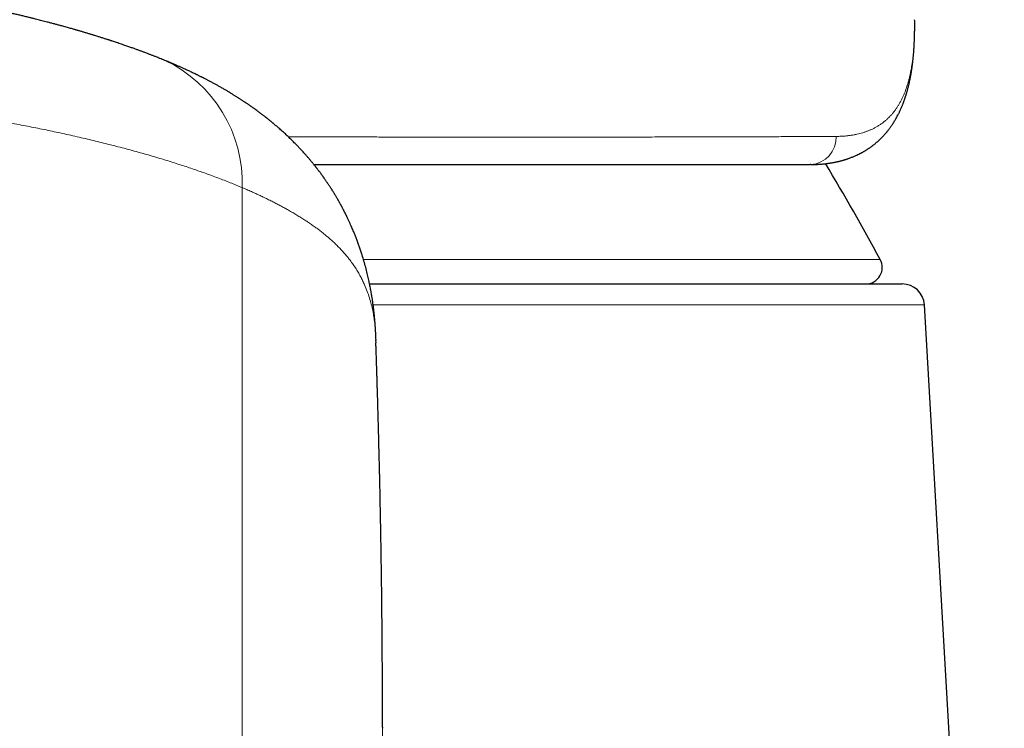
# Model space of a CAD drawing. Header units: millimetres. Extents: x 8 to 601, y 12 to 507.
# Tile 118 of 151: x 323 to 340, y 451 to 463. Entities that reach past the tile are written whole.
import ezdxf

# ---------------------------------------------------------------- set-up
doc = ezdxf.new("R2010")
doc.units = ezdxf.units.MM

msp = doc.modelspace()

# ---------------------------------------------------------------- linework, layer by layer
at = {"color": 7, "linetype": 'Continuous', "lineweight": 30}
for p, q in [((338.846, 463.333), (338.845, 463.339)), ((336.966, 460.721), (336.955, 460.72)), ((328.992, 458.562), (338.622, 458.562)), ((340.467, 433.137), (339.022, 458.185)), ((329.108, 457.496), (329.107, 457.545)), ((329.225, 450.55), (329.225, 450.529))]:
    msp.add_line(p, q, dxfattribs=at)
at = {"color": 8, "linetype": 'Continuous', "lineweight": 0}
for p, q in [((338.841, 462.994), (338.841, 462.96)), ((326.689, 442.165), (326.689, 460.303)), ((328.881, 459.005), (338.224, 459.005)), ((339.022, 458.185), (329.056, 458.185)), ((329.225, 450.529), (329.223, 449.612))]:
    msp.add_line(p, q, dxfattribs=at)
at = {"color": 8, "linetype": 'Continuous', "lineweight": 0, "flags": 128}
msp.add_lwpolyline([(338.828, 462.78), (338.828, 462.745), (338.827, 462.726)], dxfattribs=at)
at = {"color": 8, "linetype": 'Continuous', "lineweight": 0}
for centre, radius, start, end in [((324.248, 460.394), 2.442, 357.8697, 64.7925), ((336.939, 461.206), 0.486, 273.1917, 2.678)]:
    msp.add_arc(centre, radius, start, end, dxfattribs=at)
at = {"color": 7, "linetype": 'Continuous', "lineweight": 30}
for centre, radius, start, end in [((294.327, 435.067), 50, 28.6049, 30.8903), ((337.961, 458.862), 0.3, 270, 28.6049), ((338.622, 458.162), 0.4, 3.3019, 90)]:
    msp.add_arc(centre, radius, start, end, dxfattribs=at)
for points, knots in [([(325.288, 462.603), (325.273, 462.61), (325.244, 462.621), (325.203, 462.638), (325.167, 462.652), (325.136, 462.665), (325.11, 462.675), (325.086, 462.684), (325.062, 462.694), (325.037, 462.703), (325.013, 462.712), (324.987, 462.722), (324.959, 462.733), (324.931, 462.744), (324.903, 462.754), (324.878, 462.763), (324.845, 462.776), (324.801, 462.792), (324.746, 462.812), (324.686, 462.833), (324.62, 462.856), (324.559, 462.877), (324.505, 462.896), (324.462, 462.911), (324.42, 462.925), (324.382, 462.937), (324.352, 462.947), (324.331, 462.954), (324.315, 462.959), (324.301, 462.964), (324.288, 462.968), (324.276, 462.972), (324.263, 462.976), (324.244, 462.982), (324.22, 462.99), (324.191, 462.999), (324.161, 463.009), (324.133, 463.018), (324.106, 463.026), (324.076, 463.036), (324.045, 463.045), (324.014, 463.055), (323.992, 463.062), (323.972, 463.068), (323.953, 463.073), (323.928, 463.081), (323.899, 463.09), (323.869, 463.099), (323.841, 463.107), (323.815, 463.115), (323.788, 463.123), (323.761, 463.131), (323.736, 463.138), (323.715, 463.144), (323.697, 463.149), (323.68, 463.154), (323.66, 463.16), (323.633, 463.168), (323.601, 463.177), (323.565, 463.187), (323.526, 463.198), (323.487, 463.209), (323.448, 463.22), (323.403, 463.232), (323.351, 463.246), (323.292, 463.262), (323.229, 463.279), (323.17, 463.294), (323.115, 463.308), (323.069, 463.32), (323.022, 463.332), (322.977, 463.343), (322.938, 463.353), (322.906, 463.361), (322.881, 463.367), (322.856, 463.374), (322.828, 463.38), (322.796, 463.388), (322.761, 463.397), (322.725, 463.405), (322.69, 463.414), (322.656, 463.422), (322.621, 463.43), (322.585, 463.439), (322.548, 463.447), (322.513, 463.455), (322.484, 463.462), (322.463, 463.467), (322.447, 463.47), (322.434, 463.473), (322.422, 463.476), (322.406, 463.48), (322.387, 463.484), (322.363, 463.49), (322.336, 463.496), (322.309, 463.502), (322.282, 463.508), (322.24, 463.517), (322.185, 463.529), (322.12, 463.543), (322.064, 463.555), (322.016, 463.565), (321.975, 463.574), (321.939, 463.581), (321.912, 463.587), (321.892, 463.591), (321.873, 463.595), (321.849, 463.6), (321.82, 463.606), (321.779, 463.614), (321.73, 463.624), (321.674, 463.635), (321.616, 463.646), (321.553, 463.659), (321.495, 463.67), (321.444, 463.68), (321.403, 463.687), (321.364, 463.695), (321.33, 463.701), (321.3, 463.706), (321.277, 463.711), (321.26, 463.714), (321.245, 463.717), (321.23, 463.719), (321.21, 463.723), (321.186, 463.727), (321.159, 463.732), (321.112, 463.741), (321.049, 463.752), (320.968, 463.766), (320.886, 463.78), (320.816, 463.792), (320.758, 463.802), (320.712, 463.809), (320.665, 463.817), (320.617, 463.825), (320.572, 463.832), (320.531, 463.839), (320.499, 463.844), (320.475, 463.847), (320.459, 463.85), (320.445, 463.852), (320.427, 463.855), (320.405, 463.858), (320.375, 463.863), (320.337, 463.869), (320.294, 463.875), (320.206, 463.889), (320.07, 463.909), (319.924, 463.93), (319.812, 463.945), (319.739, 463.955), (319.671, 463.964), (319.61, 463.972), (319.559, 463.979), (319.516, 463.984), (319.483, 463.989), (319.459, 463.992), (319.443, 463.994), (319.429, 463.996), (319.414, 463.998), (319.388, 464.001), (319.35, 464.006), (319.301, 464.012), (319.244, 464.019), (319.181, 464.026), (319.111, 464.035), (319.034, 464.044), (318.951, 464.053), (318.862, 464.063), (318.742, 464.076), (318.593, 464.092), (318.419, 464.11), (318.246, 464.127), (318.075, 464.143), (317.907, 464.158), (317.742, 464.173), (317.579, 464.186), (317.419, 464.198), (317.263, 464.21), (317.111, 464.221), (316.959, 464.231), (316.805, 464.241), (316.646, 464.25), (316.484, 464.259), (316.318, 464.268), (316.147, 464.277), (315.97, 464.284), (315.788, 464.292), (315.628, 464.298), (315.491, 464.302), (315.379, 464.306), (315.268, 464.309), (315.158, 464.312), (315.052, 464.315), (314.95, 464.317), (314.857, 464.319), (314.773, 464.32), (314.699, 464.321), (314.635, 464.322), (314.58, 464.323), (314.54, 464.323), (314.513, 464.324), (314.496, 464.324), (314.48, 464.324), (314.461, 464.324), (314.435, 464.324), (314.399, 464.325), (314.355, 464.325), (314.304, 464.325), (314.246, 464.326), (314.181, 464.326), (314.112, 464.326), (314.043, 464.326), (313.963, 464.326), (313.874, 464.326), (313.778, 464.326), (313.694, 464.325), (313.627, 464.325), (313.578, 464.324), (313.545, 464.324), (313.519, 464.324), (313.499, 464.324), (313.473, 464.323), (313.437, 464.323), (313.387, 464.322), (313.328, 464.322), (313.26, 464.321), (313.179, 464.319), (313.085, 464.317), (312.976, 464.315), (312.86, 464.312), (312.736, 464.309), (312.604, 464.305), (312.465, 464.301), (312.318, 464.296), (312.164, 464.29), (312.002, 464.283), (311.834, 464.276), (311.662, 464.267), (311.491, 464.258), (311.325, 464.249), (311.159, 464.238), (310.993, 464.228), (310.828, 464.216), (310.67, 464.205), (310.517, 464.193), (310.364, 464.181), (310.21, 464.169), (310.057, 464.155), (309.912, 464.142), (309.776, 464.129), (309.647, 464.117), (309.526, 464.105), (309.398, 464.091), (309.262, 464.077), (309.118, 464.061), (308.982, 464.045), (308.874, 464.033), (308.794, 464.023), (308.74, 464.017), (308.689, 464.01), (308.645, 464.005), (308.614, 464.001), (308.592, 463.998), (308.575, 463.996), (308.554, 463.993), (308.527, 463.99), (308.494, 463.986), (308.456, 463.981), (308.412, 463.975), (308.337, 463.965), (308.233, 463.951), (308.102, 463.933), (307.989, 463.917), (307.894, 463.904), (307.82, 463.893), (307.751, 463.882), (307.692, 463.873), (307.641, 463.866), (307.599, 463.859), (307.562, 463.853), (307.529, 463.848), (307.495, 463.843), (307.457, 463.837), (307.414, 463.83), (307.365, 463.822), (307.304, 463.812), (307.231, 463.8), (307.145, 463.785), (307.071, 463.773), (307.01, 463.762), (306.963, 463.754), (306.918, 463.746), (306.876, 463.739), (306.841, 463.732), (306.812, 463.727), (306.789, 463.723), (306.768, 463.719), (306.747, 463.715), (306.722, 463.711), (306.696, 463.706), (306.654, 463.698), (306.597, 463.687), (306.537, 463.676), (306.486, 463.666), (306.443, 463.658), (306.395, 463.649), (306.348, 463.639), (306.304, 463.631), (306.266, 463.623), (306.23, 463.616), (306.198, 463.609), (306.173, 463.604), (306.155, 463.601), (306.142, 463.598), (306.131, 463.596), (306.117, 463.593), (306.099, 463.589), (306.074, 463.584), (306.042, 463.577), (305.984, 463.565), (305.904, 463.548), (305.822, 463.53), (305.76, 463.517), (305.716, 463.507), (305.677, 463.498), (305.644, 463.491), (305.619, 463.485), (305.598, 463.481), (305.575, 463.476), (305.544, 463.468), (305.504, 463.459), (305.456, 463.448), (305.408, 463.437), (305.36, 463.426), (305.31, 463.414), (305.265, 463.403), (305.225, 463.393), (305.189, 463.385), (305.155, 463.376), (305.128, 463.37), (305.107, 463.364), (305.092, 463.361), (305.079, 463.357), (305.062, 463.353), (305.039, 463.348), (305.009, 463.34), (304.975, 463.331), (304.938, 463.322), (304.9, 463.312), (304.862, 463.302), (304.828, 463.294), (304.798, 463.286), (304.773, 463.279), (304.75, 463.273), (304.729, 463.267), (304.712, 463.263), (304.697, 463.259), (304.682, 463.255), (304.666, 463.251), (304.647, 463.245), (304.623, 463.239), (304.597, 463.232), (304.571, 463.225), (304.539, 463.216), (304.503, 463.206), (304.461, 463.194), (304.423, 463.184), (304.388, 463.174), (304.359, 463.165), (304.331, 463.157), (304.302, 463.149), (304.266, 463.139), (304.226, 463.127), (304.186, 463.115), (304.147, 463.103), (304.11, 463.092), (304.078, 463.083), (304.05, 463.074), (304.023, 463.066), (303.993, 463.057), (303.96, 463.047), (303.924, 463.036), (303.889, 463.025), (303.854, 463.014), (303.82, 463.003), (303.789, 462.993), (303.761, 462.984), (303.733, 462.975), (303.701, 462.965), (303.659, 462.951), (303.611, 462.935), (303.558, 462.917), (303.515, 462.903), (303.479, 462.89), (303.449, 462.88), (303.422, 462.871), (303.395, 462.862), (303.368, 462.852), (303.339, 462.842), (303.306, 462.83), (303.273, 462.818), (303.238, 462.806), (303.202, 462.793), (303.167, 462.78), (303.133, 462.767), (303.101, 462.756), (303.07, 462.744), (303.04, 462.733), (303.011, 462.722), (302.987, 462.713), (302.969, 462.706), (302.954, 462.7), (302.939, 462.694), (302.923, 462.688), (302.904, 462.68), (302.882, 462.672), (302.856, 462.661), (302.826, 462.65), (302.792, 462.636), (302.753, 462.62), (302.726, 462.609), (302.712, 462.603)], [0, 0, 0, 0, 0.002779, 0.005247, 0.007406, 0.009255, 0.010795, 0.012026, 0.013586, 0.015011, 0.016381, 0.017845, 0.019569, 0.021317, 0.022912, 0.024356, 0.025748, 0.028724, 0.031876, 0.035289, 0.039041, 0.043173, 0.045623, 0.048148, 0.050526, 0.052638, 0.054485, 0.055411, 0.056264, 0.057044, 0.057752, 0.058386, 0.059052, 0.059984, 0.061417, 0.063097, 0.064715, 0.066256, 0.06772, 0.069108, 0.071104, 0.072771, 0.074098, 0.074814, 0.07584, 0.077225, 0.078873, 0.080459, 0.081959, 0.083371, 0.084696, 0.086235, 0.087575, 0.088693, 0.08959, 0.090333, 0.091368, 0.092772, 0.094547, 0.096499, 0.098337, 0.100562, 0.102584, 0.104447, 0.107484, 0.110478, 0.113629, 0.117088, 0.119436, 0.121807, 0.12413, 0.126404, 0.128534, 0.129986, 0.131154, 0.13231, 0.133675, 0.135249, 0.137029, 0.138942, 0.140516, 0.142154, 0.143854, 0.145617, 0.147444, 0.149233, 0.150755, 0.151602, 0.15233, 0.152942, 0.153465, 0.154176, 0.15514, 0.156281, 0.15762, 0.158955, 0.160245, 0.161492, 0.16494, 0.167998, 0.170666, 0.172871, 0.174798, 0.176449, 0.177825, 0.178549, 0.179362, 0.18046, 0.181844, 0.183414, 0.186108, 0.188639, 0.191168, 0.194054, 0.19731, 0.199109, 0.201004, 0.202833, 0.204403, 0.205712, 0.206762, 0.207553, 0.208083, 0.208742, 0.209608, 0.21068, 0.211957, 0.213308, 0.216906, 0.220475, 0.22404, 0.227783, 0.229734, 0.231739, 0.233797, 0.235908, 0.237983, 0.239738, 0.241153, 0.242227, 0.242779, 0.243308, 0.24405, 0.245005, 0.246175, 0.247983, 0.249849, 0.251731, 0.259316, 0.267182, 0.27035, 0.273539, 0.276447, 0.278979, 0.281134, 0.282913, 0.284315, 0.28534, 0.285881, 0.28636, 0.287011, 0.287834, 0.289616, 0.291678, 0.294023, 0.296649, 0.299557, 0.302688, 0.30609, 0.309765, 0.313687, 0.320845, 0.327906, 0.33487, 0.341737, 0.348504, 0.355054, 0.361507, 0.367863, 0.374121, 0.379923, 0.385852, 0.391909, 0.398095, 0.404411, 0.410856, 0.417434, 0.424324, 0.431355, 0.438529, 0.442824, 0.44717, 0.451494, 0.455559, 0.459839, 0.463758, 0.467316, 0.470511, 0.473344, 0.475813, 0.477919, 0.479661, 0.4804, 0.481047, 0.481603, 0.482239, 0.483237, 0.484601, 0.486331, 0.488239, 0.490457, 0.492983, 0.495734, 0.498385, 0.500905, 0.504951, 0.508594, 0.511836, 0.514678, 0.516223, 0.517487, 0.518467, 0.519174, 0.519876, 0.521417, 0.523326, 0.525603, 0.528223, 0.531048, 0.534916, 0.539082, 0.543546, 0.548306, 0.553362, 0.558716, 0.564366, 0.570314, 0.57656, 0.583104, 0.589889, 0.596549, 0.603021, 0.609305, 0.616001, 0.622471, 0.628716, 0.634736, 0.640529, 0.646947, 0.653059, 0.658862, 0.664356, 0.66954, 0.674413, 0.679037, 0.685169, 0.691042, 0.696657, 0.702012, 0.704327, 0.70659, 0.708758, 0.710598, 0.712074, 0.712666, 0.713311, 0.714194, 0.715317, 0.716679, 0.718281, 0.720122, 0.722162, 0.727672, 0.733206, 0.738764, 0.742049, 0.745314, 0.74829, 0.750911, 0.753018, 0.754824, 0.756358, 0.757786, 0.759184, 0.760786, 0.762651, 0.764778, 0.767169, 0.770669, 0.774441, 0.778487, 0.780488, 0.782551, 0.784657, 0.786557, 0.788174, 0.789398, 0.790387, 0.791245, 0.792215, 0.793307, 0.794517, 0.795754, 0.799059, 0.802228, 0.803935, 0.805903, 0.808133, 0.810625, 0.812325, 0.814129, 0.815891, 0.817358, 0.818525, 0.819325, 0.819877, 0.820345, 0.820961, 0.821727, 0.822958, 0.824446, 0.826192, 0.831062, 0.835644, 0.837827, 0.839936, 0.841845, 0.843481, 0.844574, 0.845508, 0.84654, 0.847778, 0.850029, 0.852382, 0.854713, 0.857023, 0.859399, 0.861903, 0.863625, 0.865404, 0.867154, 0.868607, 0.869523, 0.870242, 0.870806, 0.871496, 0.872697, 0.874216, 0.876019, 0.877883, 0.879763, 0.881659, 0.883573, 0.884898, 0.886217, 0.887412, 0.888458, 0.889354, 0.890101, 0.890728, 0.891558, 0.892551, 0.893778, 0.895178, 0.896527, 0.897805, 0.900113, 0.90215, 0.904239, 0.906064, 0.907643, 0.908851, 0.910379, 0.912318, 0.914499, 0.916641, 0.918742, 0.920758, 0.922514, 0.923854, 0.92521, 0.926827, 0.928702, 0.930658, 0.932579, 0.934467, 0.936401, 0.93811, 0.939567, 0.940992, 0.942738, 0.944806, 0.948004, 0.950802, 0.95353, 0.955257, 0.956974, 0.958534, 0.959939, 0.961431, 0.963115, 0.965015, 0.967005, 0.968873, 0.97107, 0.973093, 0.975034, 0.976949, 0.978618, 0.980457, 0.982259, 0.983772, 0.984627, 0.985482, 0.986389, 0.987348, 0.988397, 0.989721, 0.991244, 0.993033, 0.995089, 0.997411, 1, 1, 1, 1]), ([(338.841, 462.96), (338.842, 462.973), (338.843, 462.997), (338.844, 463.031), (338.845, 463.059), (338.845, 463.083), (338.846, 463.101), (338.846, 463.114), (338.846, 463.124), (338.846, 463.133), (338.847, 463.143), (338.847, 463.159), (338.847, 463.182), (338.847, 463.213), (338.847, 463.249), (338.847, 463.29), (338.846, 463.319), (338.846, 463.334)], [0, 0, 0, 0, 0.0989612, 0.1856467, 0.2600657, 0.3222258, 0.3721333, 0.4027541, 0.4275076, 0.4534629, 0.4814, 0.5113184, 0.5866805, 0.6724077, 0.7697102, 0.8788981, 1, 1, 1, 1]), ([(338.827, 462.726), (338.828, 462.735), (338.829, 462.753), (338.831, 462.778), (338.832, 462.798), (338.834, 462.817), (338.835, 462.833), (338.836, 462.847), (338.836, 462.86), (338.837, 462.874), (338.838, 462.891), (338.839, 462.911), (338.84, 462.934), (338.841, 462.951), (338.841, 462.96)], [0, 0, 0, 0, 0.119448, 0.222665, 0.309678, 0.387992, 0.463593, 0.515933, 0.567279, 0.627496, 0.700876, 0.787421, 0.887129, 1, 1, 1, 1]), ([(336.966, 460.721), (336.975, 460.721), (336.991, 460.721), (337.015, 460.721), (337.035, 460.722), (337.052, 460.722), (337.067, 460.723), (337.081, 460.723), (337.094, 460.724), (337.108, 460.725), (337.123, 460.726), (337.14, 460.727), (337.158, 460.728), (337.176, 460.73), (337.191, 460.731), (337.205, 460.733), (337.22, 460.734), (337.235, 460.736), (337.251, 460.738), (337.265, 460.74), (337.277, 460.741), (337.287, 460.743), (337.297, 460.744), (337.307, 460.746), (337.319, 460.747), (337.333, 460.75), (337.349, 460.752), (337.364, 460.755), (337.378, 460.758), (337.39, 460.76), (337.402, 460.762), (337.415, 460.765), (337.429, 460.768), (337.443, 460.771), (337.457, 460.774), (337.469, 460.777), (337.479, 460.779), (337.489, 460.782), (337.5, 460.784), (337.513, 460.788), (337.528, 460.792), (337.543, 460.796), (337.559, 460.8), (337.574, 460.805), (337.591, 460.81), (337.607, 460.815), (337.622, 460.82), (337.636, 460.825), (337.652, 460.83), (337.672, 460.837), (337.695, 460.846), (337.72, 460.856), (337.746, 460.866), (337.772, 460.877), (337.794, 460.887), (337.813, 460.896), (337.827, 460.903), (337.841, 460.91), (337.855, 460.917), (337.869, 460.924), (337.884, 460.932), (337.899, 460.94), (337.915, 460.949), (337.931, 460.958), (337.948, 460.968), (337.963, 460.977), (337.978, 460.987), (337.994, 460.997), (338.01, 461.008), (338.026, 461.019), (338.042, 461.03), (338.059, 461.041), (338.076, 461.055), (338.094, 461.068), (338.112, 461.082), (338.129, 461.096), (338.145, 461.109), (338.16, 461.122), (338.173, 461.133), (338.185, 461.144), (338.197, 461.155), (338.207, 461.165), (338.218, 461.175), (338.228, 461.185), (338.24, 461.197), (338.253, 461.21), (338.267, 461.224), (338.282, 461.24), (338.295, 461.254), (338.307, 461.267), (338.317, 461.279), (338.327, 461.29), (338.337, 461.302), (338.347, 461.315), (338.358, 461.329), (338.371, 461.345), (338.384, 461.361), (338.397, 461.379), (338.409, 461.396), (338.422, 461.414), (338.433, 461.431), (338.445, 461.447), (338.458, 461.468), (338.474, 461.493), (338.491, 461.521), (338.508, 461.551), (338.524, 461.579), (338.54, 461.608), (338.553, 461.633), (338.564, 461.656), (338.574, 461.677), (338.584, 461.698), (338.593, 461.717), (338.601, 461.736), (338.608, 461.754), (338.616, 461.771), (338.624, 461.791), (338.632, 461.81), (338.639, 461.829), (338.646, 461.847), (338.652, 461.863), (338.658, 461.88), (338.664, 461.897), (338.67, 461.914), (338.675, 461.929), (338.679, 461.942), (338.683, 461.953), (338.686, 461.964), (338.69, 461.976), (338.695, 461.991), (338.7, 462.009), (338.706, 462.029), (338.711, 462.048), (338.716, 462.066), (338.721, 462.082), (338.726, 462.103), (338.733, 462.128), (338.74, 462.158), (338.748, 462.192), (338.756, 462.226), (338.763, 462.264), (338.771, 462.302), (338.777, 462.336), (338.783, 462.367), (338.787, 462.394), (338.792, 462.423), (338.797, 462.455), (338.801, 462.487), (338.805, 462.518), (338.809, 462.544), (338.811, 462.566), (338.813, 462.583), (338.815, 462.601), (338.817, 462.62), (338.82, 462.643), (338.822, 462.668), (338.825, 462.696), (338.826, 462.716), (338.827, 462.726)], [0, 0, 0, 0, 0.009264, 0.017457, 0.024579, 0.030631, 0.035632, 0.040048, 0.044753, 0.048925, 0.053385, 0.058723, 0.065059, 0.071165, 0.076352, 0.080661, 0.085165, 0.090345, 0.096138, 0.100468, 0.104395, 0.107918, 0.111037, 0.114159, 0.118032, 0.122729, 0.128246, 0.133661, 0.138337, 0.142192, 0.146115, 0.150486, 0.155306, 0.160428, 0.165055, 0.169057, 0.172446, 0.175641, 0.179491, 0.184021, 0.189132, 0.194719, 0.200019, 0.204948, 0.211344, 0.21698, 0.222099, 0.227084, 0.23194, 0.239279, 0.247662, 0.257028, 0.266634, 0.276352, 0.285703, 0.291627, 0.296926, 0.302006, 0.307185, 0.312464, 0.318307, 0.323703, 0.329808, 0.336591, 0.34316, 0.349117, 0.35446, 0.361589, 0.368218, 0.374475, 0.380783, 0.387739, 0.39533, 0.403343, 0.410643, 0.418212, 0.42554, 0.432051, 0.437742, 0.443043, 0.448384, 0.453767, 0.457964, 0.462895, 0.468557, 0.474952, 0.481613, 0.48939, 0.496062, 0.501705, 0.506918, 0.511951, 0.516815, 0.522137, 0.528291, 0.535276, 0.542595, 0.549433, 0.557334, 0.564498, 0.571297, 0.577823, 0.584493, 0.59634, 0.607908, 0.617204, 0.629622, 0.640962, 0.650242, 0.657969, 0.666003, 0.673388, 0.680225, 0.687318, 0.693194, 0.699498, 0.70631, 0.713453, 0.720102, 0.726152, 0.731641, 0.737257, 0.743254, 0.749632, 0.754484, 0.758721, 0.762342, 0.765595, 0.769425, 0.774693, 0.780858, 0.787536, 0.793805, 0.799628, 0.805004, 0.80999, 0.819467, 0.8296, 0.839279, 0.851083, 0.862641, 0.874444, 0.886674, 0.894268, 0.902505, 0.911381, 0.920812, 0.930732, 0.940161, 0.948652, 0.953946, 0.958796, 0.963783, 0.969522, 0.976013, 0.983256, 0.991251, 1, 1, 1, 1]), ([(329.108, 457.538), (329.108, 457.546), (329.107, 457.561), (329.106, 457.581), (329.106, 457.599), (329.105, 457.613), (329.105, 457.626), (329.104, 457.636), (329.104, 457.648), (329.103, 457.664), (329.102, 457.684), (329.101, 457.705), (329.099, 457.727), (329.098, 457.747), (329.097, 457.765), (329.096, 457.783), (329.094, 457.805), (329.092, 457.831), (329.09, 457.86), (329.088, 457.89), (329.085, 457.918), (329.083, 457.945), (329.08, 457.971), (329.078, 457.994), (329.076, 458.015), (329.074, 458.034), (329.072, 458.054), (329.069, 458.076), (329.066, 458.102), (329.062, 458.134), (329.058, 458.169), (329.053, 458.204), (329.048, 458.237), (329.044, 458.269), (329.039, 458.299), (329.034, 458.331), (329.028, 458.366), (329.022, 458.405), (329.014, 458.447), (329.007, 458.487), (328.999, 458.527), (328.991, 458.567), (328.982, 458.609), (328.972, 458.655), (328.961, 458.702), (328.945, 458.772), (328.922, 458.862), (328.89, 458.974), (328.861, 459.072), (328.834, 459.155), (328.81, 459.225), (328.786, 459.294), (328.761, 459.362), (328.736, 459.425), (328.715, 459.479), (328.696, 459.525), (328.678, 459.566), (328.659, 459.609), (328.643, 459.647), (328.628, 459.678), (328.617, 459.703), (328.606, 459.727), (328.595, 459.749), (328.586, 459.768), (328.579, 459.784), (328.571, 459.798), (328.564, 459.813), (328.556, 459.829), (328.548, 459.845), (328.541, 459.86), (328.534, 459.873), (328.529, 459.884), (328.523, 459.895), (328.516, 459.907), (328.508, 459.923), (328.5, 459.939), (328.492, 459.954), (328.485, 459.967), (328.479, 459.979), (328.472, 459.991), (328.464, 460.005), (328.455, 460.021), (328.446, 460.038), (328.436, 460.055), (328.429, 460.069), (328.422, 460.081), (328.414, 460.094), (328.405, 460.11), (328.394, 460.128), (328.384, 460.146), (328.374, 460.162), (328.365, 460.178), (328.355, 460.194), (328.344, 460.212), (328.333, 460.23), (328.323, 460.246), (328.314, 460.26), (328.305, 460.273), (328.296, 460.288), (328.285, 460.306), (328.271, 460.326), (328.258, 460.347), (328.245, 460.367), (328.234, 460.382), (328.225, 460.396), (328.214, 460.411), (328.203, 460.428), (328.191, 460.446), (328.179, 460.462), (328.169, 460.477), (328.161, 460.488), (328.153, 460.499), (328.145, 460.51), (328.135, 460.524), (328.124, 460.539), (328.113, 460.554), (328.102, 460.57), (328.09, 460.586), (328.077, 460.602), (328.065, 460.618), (328.053, 460.634), (328.042, 460.648), (328.033, 460.659), (328.025, 460.669), (328.016, 460.681), (328.005, 460.695), (327.992, 460.712), (327.978, 460.729), (327.964, 460.746), (327.95, 460.763), (327.936, 460.779), (327.915, 460.805), (327.886, 460.839), (327.852, 460.879), (327.82, 460.915), (327.788, 460.95), (327.761, 460.98), (327.736, 461.006), (327.715, 461.029), (327.693, 461.052), (327.669, 461.077), (327.644, 461.102), (327.605, 461.142), (327.553, 461.193), (327.486, 461.257), (327.418, 461.319), (327.348, 461.381), (327.295, 461.427), (327.26, 461.456), (327.248, 461.466), (327.236, 461.476), (327.224, 461.486), (327.209, 461.498), (327.192, 461.512), (327.175, 461.526), (327.159, 461.539), (327.146, 461.549), (327.135, 461.558), (327.125, 461.566), (327.114, 461.574), (327.103, 461.583), (327.089, 461.594), (327.072, 461.607), (327.055, 461.62), (327.04, 461.631), (327.026, 461.641), (327.015, 461.65), (326.999, 461.662), (326.978, 461.678), (326.951, 461.697), (326.923, 461.718), (326.896, 461.737), (326.872, 461.754), (326.854, 461.767), (326.839, 461.778), (326.825, 461.787), (326.809, 461.798), (326.791, 461.81), (326.775, 461.822), (326.761, 461.831), (326.748, 461.84), (326.733, 461.85), (326.713, 461.863), (326.692, 461.877), (326.671, 461.89), (326.653, 461.902), (326.637, 461.913), (326.621, 461.923), (326.605, 461.933), (326.586, 461.945), (326.566, 461.958), (326.546, 461.97), (326.528, 461.981), (326.502, 461.997), (326.465, 462.02), (326.418, 462.048), (326.367, 462.078), (326.315, 462.108), (326.262, 462.138), (326.211, 462.166), (326.162, 462.193), (326.123, 462.214), (326.094, 462.229), (326.074, 462.239), (326.052, 462.251), (326.03, 462.262), (326.01, 462.273), (325.994, 462.281), (325.98, 462.288), (325.966, 462.295), (325.949, 462.304), (325.929, 462.314), (325.908, 462.324), (325.888, 462.334), (325.865, 462.345), (325.839, 462.358), (325.808, 462.373), (325.774, 462.389), (325.74, 462.405), (325.708, 462.42), (325.674, 462.436), (325.636, 462.454), (325.591, 462.474), (325.542, 462.495), (325.503, 462.512), (325.475, 462.525), (325.458, 462.532), (325.442, 462.539), (325.426, 462.546), (325.408, 462.553), (325.387, 462.563), (325.359, 462.574), (325.326, 462.588), (325.301, 462.598), (325.288, 462.603)], [0, 0, 0, 0, 0.005112, 0.009634, 0.013564, 0.016903, 0.019647, 0.021803, 0.023814, 0.027836, 0.032294, 0.0371, 0.041837, 0.045974, 0.049741, 0.053505, 0.057428, 0.063137, 0.069423, 0.075465, 0.081187, 0.086521, 0.09146, 0.096294, 0.100076, 0.10382, 0.107521, 0.111505, 0.116099, 0.122844, 0.129557, 0.135942, 0.142177, 0.147953, 0.15342, 0.159061, 0.164995, 0.172574, 0.18015, 0.18732, 0.194171, 0.201116, 0.208507, 0.216505, 0.224861, 0.233143, 0.252561, 0.271626, 0.290412, 0.30225, 0.314015, 0.325719, 0.33737, 0.348194, 0.357971, 0.364545, 0.371562, 0.379061, 0.386648, 0.390802, 0.395126, 0.399248, 0.402966, 0.406178, 0.408916, 0.410942, 0.413454, 0.416355, 0.419058, 0.421468, 0.423616, 0.425511, 0.427075, 0.429077, 0.431697, 0.434742, 0.437291, 0.439222, 0.441076, 0.443113, 0.445357, 0.44799, 0.451136, 0.454016, 0.456282, 0.458018, 0.460099, 0.46281, 0.465963, 0.468967, 0.471745, 0.47423, 0.476642, 0.479695, 0.483018, 0.485659, 0.487877, 0.489963, 0.492441, 0.495341, 0.498762, 0.502692, 0.505896, 0.508489, 0.510623, 0.513093, 0.515964, 0.519014, 0.52206, 0.524533, 0.526404, 0.527905, 0.529865, 0.532285, 0.535006, 0.537421, 0.540095, 0.542797, 0.545696, 0.548398, 0.551243, 0.5537, 0.555674, 0.557257, 0.559193, 0.561645, 0.564552, 0.567937, 0.570857, 0.573599, 0.576435, 0.579777, 0.587397, 0.594506, 0.600991, 0.607196, 0.61343, 0.617528, 0.62164, 0.625863, 0.630493, 0.635523, 0.640345, 0.652729, 0.665078, 0.677403, 0.689356, 0.702922, 0.705317, 0.707358, 0.709346, 0.711313, 0.713739, 0.716825, 0.720071, 0.722794, 0.724935, 0.726627, 0.728322, 0.730055, 0.731918, 0.734248, 0.737075, 0.740203, 0.742817, 0.7449, 0.746723, 0.748715, 0.752618, 0.757066, 0.761986, 0.766466, 0.770248, 0.773486, 0.775262, 0.777439, 0.780078, 0.783087, 0.785773, 0.787994, 0.789804, 0.791858, 0.795284, 0.798885, 0.802077, 0.804894, 0.807411, 0.809793, 0.812149, 0.815016, 0.818331, 0.82147, 0.824269, 0.826727, 0.833284, 0.841397, 0.848041, 0.856355, 0.864621, 0.871486, 0.879021, 0.886109, 0.888602, 0.891459, 0.89468, 0.898147, 0.901092, 0.903378, 0.905081, 0.906954, 0.909379, 0.912355, 0.915505, 0.91835, 0.92089, 0.924866, 0.929307, 0.934151, 0.938911, 0.943457, 0.947469, 0.953056, 0.959348, 0.965983, 0.972745, 0.97512, 0.977407, 0.979598, 0.981692, 0.983844, 0.986683, 0.990321, 0.994759, 1, 1, 1, 1]), ([(327.985, 460.72), (328.072, 460.72), (328.25, 460.72), (328.516, 460.72), (328.783, 460.72), (329.046, 460.72), (329.307, 460.72), (329.565, 460.72), (329.829, 460.72), (330.098, 460.72), (330.372, 460.72), (330.643, 460.72), (330.91, 460.72), (331.173, 460.72), (331.432, 460.72), (331.687, 460.72), (331.938, 460.72), (332.185, 460.72), (332.427, 460.72), (332.662, 460.72), (332.893, 460.72), (333.12, 460.72), (333.337, 460.72), (333.546, 460.72), (333.745, 460.72), (333.941, 460.72), (334.133, 460.72), (334.321, 460.72), (334.505, 460.72), (334.691, 460.72), (334.879, 460.72), (335.068, 460.72), (335.253, 460.72), (335.433, 460.72), (335.609, 460.72), (335.781, 460.72), (335.947, 460.72), (336.108, 460.72), (336.264, 460.72), (336.414, 460.72), (336.558, 460.72), (336.696, 460.72), (336.829, 460.72), (336.913, 460.72), (336.955, 460.72)], [0, 0, 0, 0, 0.021563, 0.043982, 0.066389, 0.088788, 0.111183, 0.133577, 0.155976, 0.180623, 0.205285, 0.229967, 0.254668, 0.279337, 0.303978, 0.328598, 0.353201, 0.377793, 0.402379, 0.426525, 0.450675, 0.474835, 0.499009, 0.521497, 0.543954, 0.566385, 0.588792, 0.611181, 0.633555, 0.655918, 0.68051, 0.7051, 0.729692, 0.754353, 0.779205, 0.804018, 0.828796, 0.853546, 0.878273, 0.902983, 0.92724, 0.951492, 0.975743, 1, 1, 1, 1]), ([(329.226, 450.55), (329.226, 450.551), (329.226, 450.553), (329.226, 450.556), (329.226, 450.561), (329.226, 450.565), (329.226, 450.569), (329.226, 450.573), (329.226, 450.577), (329.226, 450.58), (329.226, 450.584), (329.226, 450.587), (329.226, 450.59), (329.226, 450.593), (329.226, 450.596), (329.226, 450.599), (329.226, 450.602), (329.226, 450.605), (329.226, 450.608), (329.226, 450.61), (329.226, 450.612), (329.226, 450.615), (329.226, 450.617), (329.226, 450.619), (329.226, 450.621), (329.226, 450.623), (329.226, 450.624), (329.226, 450.626), (329.226, 450.628), (329.226, 450.63), (329.226, 450.631), (329.226, 450.633), (329.226, 450.634), (329.226, 450.636), (329.226, 450.637), (329.226, 450.638), (329.226, 450.64), (329.226, 450.641), (329.226, 450.643), (329.226, 450.645), (329.226, 450.647), (329.226, 450.651), (329.226, 450.659), (329.226, 450.67), (329.226, 450.679), (329.226, 450.688), (329.226, 450.696), (329.226, 450.703), (329.226, 450.709), (329.226, 450.714), (329.226, 450.719), (329.226, 450.724), (329.226, 450.73), (329.226, 450.735), (329.226, 450.741), (329.226, 450.747), (329.226, 450.754), (329.226, 450.762), (329.226, 450.772), (329.226, 450.782), (329.226, 450.792), (329.226, 450.804), (329.226, 450.817), (329.226, 450.831), (329.226, 450.844), (329.225, 450.857), (329.225, 450.87), (329.225, 450.884), (329.225, 450.901), (329.225, 450.92), (329.225, 450.94), (329.225, 450.958), (329.225, 450.974), (329.225, 450.987), (329.225, 451.001), (329.225, 451.015), (329.225, 451.039), (329.225, 451.075), (329.225, 451.124), (329.225, 451.17), (329.225, 451.211), (329.225, 451.246), (329.224, 451.28), (329.224, 451.312), (329.224, 451.342), (329.224, 451.371), (329.224, 451.399), (329.224, 451.426), (329.224, 451.451), (329.224, 451.476), (329.224, 451.503), (329.223, 451.533), (329.223, 451.57), (329.223, 451.612), (329.223, 451.655), (329.223, 451.699), (329.222, 451.741), (329.222, 451.779), (329.222, 451.812), (329.222, 451.84), (329.222, 451.868), (329.221, 451.899), (329.221, 451.935), (329.221, 451.979), (329.22, 452.03), (329.22, 452.079), (329.22, 452.124), (329.219, 452.164), (329.219, 452.206), (329.219, 452.249), (329.218, 452.291), (329.218, 452.33), (329.218, 452.362), (329.217, 452.39), (329.217, 452.415), (329.217, 452.442), (329.217, 452.472), (329.216, 452.51), (329.216, 452.559), (329.215, 452.619), (329.215, 452.676), (329.214, 452.724), (329.214, 452.761), (329.213, 452.792), (329.213, 452.822), (329.213, 452.855), (329.212, 452.894), (329.212, 452.949), (329.211, 453.017), (329.21, 453.096), (329.209, 453.161), (329.208, 453.212), (329.208, 453.247), (329.207, 453.278), (329.207, 453.304), (329.207, 453.331), (329.206, 453.363), (329.206, 453.4), (329.205, 453.442), (329.204, 453.487), (329.204, 453.534), (329.203, 453.582), (329.202, 453.631), (329.201, 453.679), (329.201, 453.724), (329.2, 453.762), (329.2, 453.794), (329.199, 453.821), (329.199, 453.848), (329.198, 453.88), (329.198, 453.919), (329.197, 453.963), (329.196, 454.008), (329.195, 454.053), (329.194, 454.098), (329.194, 454.138), (329.193, 454.172), (329.193, 454.198), (329.192, 454.22), (329.192, 454.244), (329.191, 454.271), (329.191, 454.306), (329.19, 454.348), (329.189, 454.396), (329.188, 454.446), (329.187, 454.494), (329.186, 454.538), (329.185, 454.58), (329.184, 454.62), (329.184, 454.658), (329.183, 454.691), (329.182, 454.717), (329.182, 454.741), (329.181, 454.769), (329.181, 454.804), (329.18, 454.849), (329.179, 454.9), (329.177, 454.955), (329.176, 455.012), (329.175, 455.064), (329.174, 455.111), (329.173, 455.15), (329.172, 455.184), (329.171, 455.212), (329.171, 455.234), (329.17, 455.255), (329.17, 455.283), (329.169, 455.323), (329.168, 455.375), (329.166, 455.434), (329.165, 455.499), (329.163, 455.564), (329.161, 455.623), (329.16, 455.674), (329.159, 455.718), (329.158, 455.76), (329.157, 455.806), (329.155, 455.858), (329.154, 455.918), (329.152, 455.983), (329.15, 456.042), (329.149, 456.092), (329.148, 456.126), (329.147, 456.157), (329.146, 456.186), (329.145, 456.222), (329.144, 456.265), (329.143, 456.313), (329.141, 456.362), (329.14, 456.409), (329.139, 456.453), (329.138, 456.493), (329.137, 456.526), (329.136, 456.553), (329.135, 456.578), (329.134, 456.604), (329.133, 456.636), (329.132, 456.671), (329.131, 456.722), (329.129, 456.786), (329.127, 456.862), (329.124, 456.935), (329.122, 457.003), (329.12, 457.066), (329.118, 457.117), (329.117, 457.159), (329.116, 457.196), (329.115, 457.237), (329.113, 457.283), (329.111, 457.332), (329.11, 457.38), (329.108, 457.422), (329.107, 457.454), (329.107, 457.478), (329.106, 457.491), (329.106, 457.496)], [0, 0, 0, 0, 0.0003389, 0.001638, 0.0029042, 0.0041375, 0.0053381, 0.0065062, 0.0073611, 0.0081979, 0.0090168, 0.0098177, 0.0106009, 0.0113665, 0.0121145, 0.0128451, 0.0134737, 0.0140891, 0.0146913, 0.0152805, 0.0157344, 0.0161804, 0.0166186, 0.017049, 0.0174396, 0.0178238, 0.0182016, 0.018573, 0.0189381, 0.0192206, 0.0194993, 0.0197743, 0.0200455, 0.0203131, 0.0205771, 0.0208375, 0.0210944, 0.0213478, 0.0215977, 0.02192, 0.0222367, 0.0225501, 0.0244091, 0.0261847, 0.0276998, 0.0291488, 0.0305319, 0.0318491, 0.0326561, 0.0334372, 0.0342279, 0.0350474, 0.035896, 0.0367579, 0.0376482, 0.038567, 0.0395144, 0.0409177, 0.0423801, 0.0439017, 0.0454672, 0.0469986, 0.0491946, 0.0512919, 0.0532909, 0.055192, 0.0569971, 0.0587944, 0.0615199, 0.064341, 0.0672579, 0.0702638, 0.0721908, 0.074147, 0.0761326, 0.0781481, 0.0801938, 0.086551, 0.093547, 0.1011953, 0.1063556, 0.1113104, 0.1160623, 0.120613, 0.1249618, 0.1291088, 0.133054, 0.1368258, 0.140455, 0.1439419, 0.1474297, 0.1517251, 0.1569544, 0.1631178, 0.1695663, 0.1753895, 0.1818146, 0.1872424, 0.1917675, 0.19579, 0.199355, 0.2035942, 0.2087723, 0.2150094, 0.222297, 0.2302845, 0.2357933, 0.2415228, 0.2474729, 0.2536437, 0.2599124, 0.2654293, 0.2700324, 0.2737222, 0.2771681, 0.2809802, 0.2851586, 0.2897, 0.2974912, 0.3060626, 0.3154033, 0.3215232, 0.3266995, 0.3309323, 0.3347733, 0.3394831, 0.3451109, 0.3514623, 0.3629805, 0.3741586, 0.3849702, 0.3908076, 0.3958856, 0.4002042, 0.4037634, 0.4072644, 0.4117048, 0.4171505, 0.4233392, 0.4297107, 0.4363668, 0.4431932, 0.45019, 0.4573086, 0.4637674, 0.4692024, 0.4737373, 0.4773719, 0.4807897, 0.4853558, 0.49104, 0.4975053, 0.5039755, 0.5104199, 0.5168387, 0.5229966, 0.5274866, 0.5311723, 0.5340956, 0.5372787, 0.5411596, 0.5457383, 0.5520308, 0.5591938, 0.5663732, 0.5733723, 0.5794691, 0.5854222, 0.5912316, 0.5967258, 0.6013963, 0.6052095, 0.6082449, 0.611557, 0.6169147, 0.6233486, 0.6308062, 0.6386843, 0.6468121, 0.6551897, 0.6609726, 0.6667266, 0.6716481, 0.675611, 0.6786152, 0.6813166, 0.6843779, 0.6907251, 0.6982157, 0.7066922, 0.715963, 0.7260281, 0.7342145, 0.741371, 0.7474222, 0.7533109, 0.7593261, 0.7670344, 0.7754183, 0.7847246, 0.7949134, 0.8008173, 0.8057471, 0.8097042, 0.8136548, 0.8184184, 0.8249447, 0.8321057, 0.8390111, 0.8456373, 0.8519845, 0.8577975, 0.8626246, 0.8661755, 0.8693539, 0.8731469, 0.8775871, 0.8826746, 0.8884037, 0.8991222, 0.9099467, 0.9207599, 0.9303662, 0.9389674, 0.9474017, 0.9520863, 0.957257, 0.9630979, 0.9696092, 0.9767914, 0.9841079, 0.9898762, 0.9944848, 0.9981542, 1, 1, 1, 1])]:
    msp.add_open_spline(points, degree=3, knots=knots, dxfattribs=at)
at = {"color": 8, "linetype": 'Continuous', "lineweight": 0}
for points, knots in [([(338.841, 462.994), (338.843, 463.022), (338.845, 463.079), (338.847, 463.161), (338.847, 463.241), (338.847, 463.299), (338.846, 463.329), (338.846, 463.333)], [0, 0, 0, 0, 0.239209, 0.478161, 0.716867, 0.95534, 1, 1, 1, 1]), ([(338.828, 462.78), (338.831, 462.815), (338.836, 462.887), (338.84, 462.958), (338.841, 462.994)], [0, 0, 0, 0, 0.500153, 1, 1, 1, 1]), ([(337.425, 461.229), (337.447, 461.229), (337.492, 461.23), (337.557, 461.233), (337.621, 461.239), (337.683, 461.246), (337.744, 461.256), (337.801, 461.267), (337.856, 461.28), (337.908, 461.295), (337.959, 461.311), (338.009, 461.33), (338.058, 461.351), (338.108, 461.374), (338.158, 461.401), (338.206, 461.431), (338.252, 461.462), (338.297, 461.496), (338.339, 461.533), (338.38, 461.571), (338.419, 461.612), (338.455, 461.654), (338.489, 461.697), (338.521, 461.743), (338.552, 461.79), (338.581, 461.84), (338.608, 461.891), (338.633, 461.943), (338.656, 461.996), (338.678, 462.051), (338.698, 462.108), (338.717, 462.167), (338.735, 462.228), (338.751, 462.29), (338.766, 462.355), (338.78, 462.422), (338.792, 462.49), (338.803, 462.56), (338.813, 462.631), (338.821, 462.704), (338.826, 462.754), (338.828, 462.78)], [0, 0, 0, 0, 0.0262234, 0.052425, 0.0786064, 0.1047689, 0.130914, 0.157043, 0.1816655, 0.206276, 0.2308759, 0.2554661, 0.2800478, 0.3074741, 0.3348929, 0.3623056, 0.3897139, 0.4171194, 0.4445236, 0.4719282, 0.4993348, 0.5253826, 0.5514351, 0.5774936, 0.6035596, 0.6296347, 0.6557201, 0.6803259, 0.7049435, 0.7295744, 0.7542197, 0.7788809, 0.8035593, 0.8282562, 0.8529732, 0.8777115, 0.9024728, 0.9268157, 0.9511835, 0.9755778, 1, 1, 1, 1]), ([(326.689, 460.303), (326.653, 460.318), (326.583, 460.348), (326.474, 460.392), (326.363, 460.435), (326.25, 460.478), (326.135, 460.521), (326.02, 460.563), (325.905, 460.603), (325.791, 460.643), (325.675, 460.682), (325.557, 460.72), (325.433, 460.76), (325.302, 460.801), (325.164, 460.842), (325.024, 460.884), (324.882, 460.924), (324.738, 460.964), (324.591, 461.004), (324.443, 461.043), (324.295, 461.081), (324.148, 461.118), (324.002, 461.154), (323.853, 461.189), (323.704, 461.223), (323.552, 461.257), (323.402, 461.29), (323.253, 461.322), (323.106, 461.353), (322.957, 461.383), (322.807, 461.413), (322.649, 461.443), (322.484, 461.474), (322.312, 461.505), (322.138, 461.536), (321.963, 461.566), (321.786, 461.596), (321.607, 461.625), (321.427, 461.653), (321.249, 461.68), (321.072, 461.706), (320.897, 461.731), (320.721, 461.755), (320.544, 461.778), (320.366, 461.801), (320.19, 461.823), (320.016, 461.844), (319.845, 461.864), (319.673, 461.883), (319.5, 461.902), (319.319, 461.921), (319.131, 461.94), (318.935, 461.959), (318.738, 461.977), (318.541, 461.995), (318.342, 462.011), (318.142, 462.027), (317.942, 462.042), (317.745, 462.056), (317.549, 462.07), (317.357, 462.082), (317.164, 462.094), (316.971, 462.105), (316.777, 462.115), (316.586, 462.124), (316.399, 462.133), (316.215, 462.141), (316.03, 462.148), (315.845, 462.154), (315.653, 462.16), (315.453, 462.166), (315.246, 462.171), (315.039, 462.175), (314.831, 462.179), (314.624, 462.182), (314.416, 462.184), (314.208, 462.185), (314.003, 462.185), (313.802, 462.185), (313.605, 462.184), (313.407, 462.182), (313.21, 462.18), (313.013, 462.176), (312.819, 462.173), (312.63, 462.168), (312.444, 462.163), (312.259, 462.158), (312.074, 462.152), (311.882, 462.144), (311.684, 462.136), (311.479, 462.127), (311.274, 462.117), (311.07, 462.107), (310.866, 462.095), (310.663, 462.083), (310.461, 462.07), (310.262, 462.057), (310.068, 462.043), (309.877, 462.029), (309.688, 462.014), (309.499, 461.998), (309.311, 461.981), (309.127, 461.965), (308.948, 461.948), (308.773, 461.93), (308.598, 461.913), (308.425, 461.894), (308.246, 461.874), (308.061, 461.853), (307.87, 461.831), (307.681, 461.807), (307.493, 461.783), (307.306, 461.759), (307.121, 461.733), (306.937, 461.707), (306.757, 461.681), (306.582, 461.654), (306.411, 461.627), (306.241, 461.6), (306.072, 461.572), (305.905, 461.544), (305.743, 461.515), (305.585, 461.487), (305.431, 461.458), (305.279, 461.429), (305.128, 461.4), (304.973, 461.369), (304.813, 461.336), (304.65, 461.302), (304.488, 461.266), (304.328, 461.231), (304.17, 461.194), (304.014, 461.157), (303.86, 461.12), (303.71, 461.082), (303.564, 461.045), (303.423, 461.008), (303.284, 460.97), (303.147, 460.932), (303.011, 460.894), (302.88, 460.855), (302.754, 460.817), (302.631, 460.78), (302.511, 460.742), (302.392, 460.703), (302.27, 460.663), (302.146, 460.621), (302.02, 460.577), (301.896, 460.532), (301.774, 460.487), (301.655, 460.442), (301.538, 460.396), (301.423, 460.35), (301.349, 460.319), (301.311, 460.303)], [0, 0, 0, 0, 0.006535, 0.01307, 0.019605, 0.026139, 0.032674, 0.039209, 0.04537, 0.051531, 0.057692, 0.063853, 0.070014, 0.07689, 0.083766, 0.090642, 0.097518, 0.104394, 0.11127, 0.118145, 0.125021, 0.131555, 0.138089, 0.144622, 0.151156, 0.15769, 0.164224, 0.170384, 0.176544, 0.182704, 0.188864, 0.195024, 0.2019, 0.208775, 0.21565, 0.222525, 0.229399, 0.236274, 0.243149, 0.250024, 0.256557, 0.26309, 0.269623, 0.276156, 0.282689, 0.289222, 0.295382, 0.301541, 0.307701, 0.31386, 0.32002, 0.326894, 0.333769, 0.340643, 0.347518, 0.354392, 0.361266, 0.368141, 0.375015, 0.381548, 0.38808, 0.394613, 0.401145, 0.407678, 0.414211, 0.42037, 0.426529, 0.432688, 0.438848, 0.445007, 0.451881, 0.458755, 0.465629, 0.472504, 0.479378, 0.486252, 0.493126, 0.5, 0.506533, 0.513065, 0.519598, 0.52613, 0.532663, 0.539195, 0.545354, 0.551514, 0.557673, 0.563832, 0.569991, 0.576865, 0.58374, 0.590614, 0.597488, 0.604362, 0.611237, 0.618111, 0.624985, 0.631518, 0.63805, 0.644583, 0.651116, 0.657649, 0.664181, 0.670341, 0.6765, 0.68266, 0.688819, 0.694979, 0.701853, 0.708728, 0.715603, 0.722477, 0.729352, 0.736227, 0.743101, 0.749976, 0.756509, 0.763042, 0.769576, 0.776109, 0.782642, 0.789175, 0.795335, 0.801496, 0.807656, 0.813816, 0.819976, 0.826851, 0.833726, 0.840602, 0.847477, 0.854353, 0.861228, 0.868104, 0.874979, 0.881513, 0.888047, 0.894581, 0.901115, 0.907649, 0.914183, 0.920344, 0.926505, 0.932666, 0.938827, 0.944988, 0.951864, 0.958741, 0.965617, 0.972494, 0.97937, 0.986247, 0.993123, 1, 1, 1, 1]), ([(327.523, 461.221), (327.567, 461.221), (327.714, 461.221), (327.961, 461.22), (328.256, 461.22), (328.541, 461.219), (328.816, 461.219), (329.089, 461.218), (329.358, 461.218), (329.624, 461.218), (329.888, 461.218), (330.157, 461.217), (330.431, 461.217), (330.71, 461.217), (330.986, 461.217), (331.258, 461.217), (331.525, 461.217), (331.789, 461.217), (332.049, 461.217), (332.305, 461.217), (332.557, 461.217), (332.804, 461.217), (333.044, 461.217), (333.28, 461.217), (333.511, 461.218), (333.732, 461.218), (333.944, 461.218), (334.147, 461.218), (334.346, 461.219), (334.542, 461.219), (334.734, 461.219), (334.922, 461.22), (335.112, 461.22), (335.304, 461.221), (335.497, 461.221), (335.686, 461.222), (335.87, 461.222), (336.049, 461.223), (336.223, 461.223), (336.393, 461.224), (336.557, 461.225), (336.716, 461.225), (336.869, 461.226), (337.017, 461.227), (337.158, 461.227), (337.294, 461.228), (337.381, 461.229), (337.425, 461.229)], [0, 0, 0, 0, 0.009767, 0.03262, 0.055497, 0.07668, 0.097854, 0.11902, 0.140178, 0.161328, 0.182471, 0.203609, 0.226853, 0.250091, 0.273323, 0.29655, 0.319773, 0.342992, 0.366209, 0.389423, 0.412636, 0.435848, 0.458645, 0.481442, 0.504241, 0.527042, 0.548149, 0.569259, 0.590372, 0.611489, 0.632611, 0.653739, 0.674872, 0.698127, 0.72139, 0.744664, 0.767949, 0.791246, 0.814557, 0.837882, 0.861223, 0.884581, 0.907958, 0.930936, 0.953935, 0.976956, 1, 1, 1, 1]), ([(329.107, 457.545), (329.107, 457.553), (329.106, 457.656), (329.093, 457.796), (329.07, 457.966), (329.05, 458.079), (329.023, 458.194), (328.99, 458.31), (328.95, 458.427), (328.908, 458.531), (328.866, 458.621), (328.827, 458.698), (328.784, 458.775), (328.736, 458.853), (328.682, 458.932), (328.63, 459.002), (328.58, 459.065), (328.534, 459.119), (328.485, 459.173), (328.433, 459.228), (328.378, 459.282), (328.319, 459.338), (328.26, 459.39), (328.202, 459.439), (328.145, 459.485), (328.085, 459.532), (328.022, 459.579), (327.957, 459.625), (327.89, 459.671), (327.822, 459.717), (327.752, 459.761), (327.679, 459.806), (327.604, 459.851), (327.53, 459.894), (327.458, 459.934), (327.389, 459.971), (327.317, 460.009), (327.243, 460.047), (327.167, 460.085), (327.09, 460.122), (327.013, 460.159), (326.935, 460.195), (326.855, 460.231), (326.773, 460.267), (326.717, 460.291), (326.689, 460.303)], [0, 0, 0, 0, 0.008031, 0.110028, 0.150692, 0.191719, 0.233131, 0.274952, 0.317207, 0.359924, 0.38739, 0.415109, 0.44307, 0.471263, 0.499681, 0.528316, 0.547723, 0.567225, 0.586822, 0.606515, 0.626303, 0.646188, 0.66617, 0.682861, 0.699621, 0.716452, 0.733356, 0.750335, 0.767391, 0.783544, 0.799771, 0.816072, 0.832451, 0.84891, 0.86269, 0.87653, 0.890432, 0.904398, 0.91843, 0.93253, 0.945889, 0.959314, 0.972806, 0.986367, 1, 1, 1, 1])]:
    msp.add_open_spline(points, degree=3, knots=knots, dxfattribs=at)

doc.saveas('drawing.dxf')
